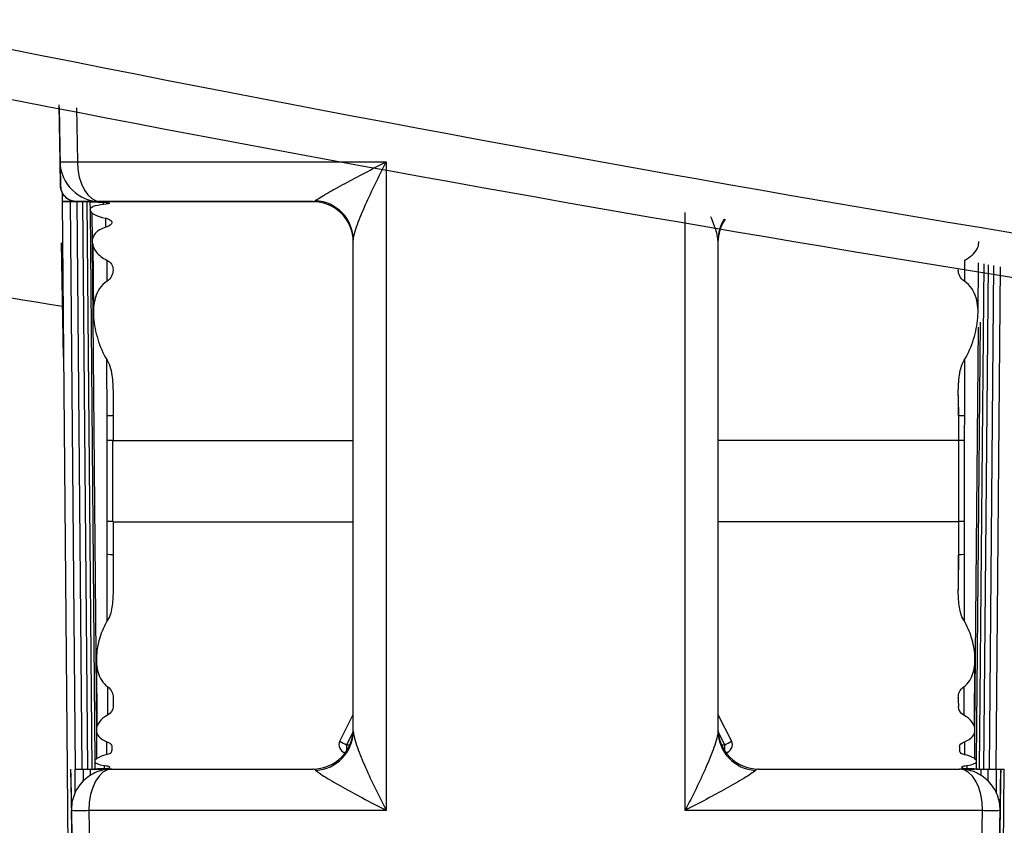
# Model space of a CAD drawing. Header units: millimetres. Extents: x 82 to 1337, y -230 to 1154.
# Tile 165 of 217: x 723 to 735, y 676 to 686. Entities that reach past the tile are written whole.
import ezdxf

# ---------------------------------------------------------------- set-up
doc = ezdxf.new("R2010")
doc.units = ezdxf.units.MM

msp = doc.modelspace()

# ---------------------------------------------------------------- linework, layer by layer
at = {"color": 7, "linetype": 'Continuous', "lineweight": 25}
for p, q in [((723.014, 683.951), (723.002, 684.653)), ((723.003, 684.622), (723.02, 683.657)), ((723.039, 683.577), (723.04, 683.46)), ((723.04, 683.46), (723.101, 676.46)), ((723.139, 683.46), (723.2, 676.46)), ((723.223, 683.46), (723.284, 676.46)), ((723.291, 683.46), (723.352, 676.46)), ((723.345, 683.46), (723.406, 676.46)), ((723.383, 683.459), (723.384, 683.358)), ((726.133, 683.46), (726.133, 683.46)), ((723.384, 683.354), (723.443, 676.565)), ((723.407, 683.326), (723.41, 682.967)), ((723.057, 681.54), (723.032, 682.951)), ((723.032, 682.951), (723.032, 682.951)), ((723.41, 682.935), (723.462, 676.954)), ((723.418, 682.942), (723.425, 682.083)), ((726.633, 676.926), (726.633, 682.985)), ((731.133, 682.985), (731.133, 676.926)), ((734.342, 682.084), (734.347, 682.703)), ((734.361, 676.46), (734.416, 682.692)), ((734.415, 676.46), (734.469, 682.682)), ((734.483, 676.46), (734.537, 682.671)), ((734.567, 676.46), (734.621, 682.656)), ((734.324, 676.557), (734.371, 681.971)), ((734.304, 676.955), (734.348, 681.913)), ((723.463, 677.812), (723.47, 676.978)), ((734.297, 676.978), (734.304, 677.813)), ((726.466, 676.805), (726.633, 677.133)), ((731.133, 677.133), (731.301, 676.805)), ((723.463, 676.942), (723.466, 676.585)), ((734.301, 676.587), (734.304, 676.941)), ((726.455, 676.76), (726.455, 676.76)), ((731.311, 676.76), (731.311, 676.76)), ((723.443, 676.557), (723.444, 676.46)), ((734.323, 676.46), (734.324, 676.556)), ((723.101, 676.46), (723.138, 672.163)), ((723.145, 676.46), (723.219, 672.225)), ((723.431, 676.46), (723.654, 676.46)), ((734.336, 676.46), (734.113, 676.46)), ((734.548, 672.225), (734.622, 676.46)), ((734.628, 672.163), (734.666, 676.46)), ((723.191, 673.851), (723.154, 675.951)), ((723.371, 675.951), (723.407, 673.908)), ((734.613, 675.951), (734.576, 673.851))]:
    msp.add_line(p, q, dxfattribs=at)
at = {"color": 8, "linetype": 'Continuous', "lineweight": 25}
for p, q in [((723.216, 684.616), (723.228, 683.951)), ((723.359, 683.46), (726.249, 683.46)), ((723.552, 683.423), (723.552, 683.452)), ((723.58, 683.143), (723.58, 683.255)), ((723.594, 682.478), (723.594, 682.736)), ((734.173, 682.736), (734.173, 682.478)), ((734.174, 681.51), (734.173, 680.819)), ((723.668, 681.072), (723.668, 680.818)), ((734.099, 680.818), (734.099, 681.073)), ((723.668, 680.512), (726.633, 680.512)), ((734.099, 680.512), (731.133, 680.512)), ((723.668, 679.512), (726.633, 679.512)), ((734.099, 679.512), (731.133, 679.512)), ((723.597, 678.29), (723.596, 679.105)), ((723.668, 679.103), (723.668, 678.668)), ((734.099, 678.668), (734.099, 679.103)), ((734.171, 679.105), (734.169, 678.29)), ((723.602, 677.126), (723.602, 677.475)), ((734.165, 677.475), (734.165, 677.126)), ((726.632, 676.92), (726.55, 676.76)), ((731.217, 676.76), (731.135, 676.92)), ((723.591, 676.637), (723.591, 676.798)), ((726.55, 676.76), (726.59, 676.76)), ((731.18, 676.76), (731.217, 676.76)), ((734.176, 676.798), (734.176, 676.637)), ((723.564, 676.464), (723.564, 676.505)), ((734.202, 676.505), (734.202, 676.464)), ((723.202, 676.159), (723.201, 676.46)), ((723.305, 676.31), (723.304, 676.46)), ((723.392, 676.384), (723.392, 676.46)), ((734.375, 676.46), (734.375, 676.377)), ((734.462, 676.46), (734.462, 676.311)), ((734.565, 676.46), (734.565, 676.161))]:
    msp.add_line(p, q, dxfattribs=at)
at = {"color": 7, "linetype": 'Continuous', "lineweight": 25, "flags": 128}
for points in [[(723.228, 683.951), (723.663, 683.951), (724.112, 683.951), (724.574, 683.951), (725.049, 683.951), (725.534, 683.951), (726.029, 683.951), (726.531, 683.951), (727.04, 683.951)], [(723.228, 683.951), (723.234, 683.855), (723.251, 683.763), (723.278, 683.678), (723.314, 683.603), (723.357, 683.543), (723.406, 683.497), (723.459, 683.469), (723.514, 683.46)], [(727.04, 683.951), (727.04, 682.951), (727.039, 678.952), (727.039, 675.951)], [(723.183, 683.46), (723.116, 683.46), (723.068, 683.46), (723.043, 683.46), (723.042, 683.46), (723.066, 683.46), (723.112, 683.46), (723.178, 683.46), (723.258, 683.46)], [(723.287, 683.46), (723.219, 683.46), (723.17, 683.46), (723.143, 683.46), (723.141, 683.46), (723.163, 683.46), (723.207, 683.46), (723.272, 683.46), (723.352, 683.46)], [(723.376, 683.46), (723.307, 683.46), (723.256, 683.46), (723.228, 683.46), (723.224, 683.46), (723.244, 683.46), (723.288, 683.46), (723.351, 683.46), (723.43, 683.46)], [(723.45, 683.46), (723.379, 683.46), (723.328, 683.46), (723.298, 683.46), (723.292, 683.46), (723.311, 683.46), (723.353, 683.46), (723.415, 683.46), (723.493, 683.46)], [(723.508, 683.46), (723.463, 683.46), (723.423, 683.46), (723.391, 683.46), (723.367, 683.46), (723.351, 683.46), (723.345, 683.46), (723.347, 683.46), (723.359, 683.46)], [(726.133, 683.46), (725.786, 683.46), (725.443, 683.46), (725.106, 683.46), (724.774, 683.46), (724.448, 683.46), (724.13, 683.46), (723.818, 683.46), (723.514, 683.46)], [(723.2, 676.46), (723.203, 676.46), (723.221, 676.46), (723.256, 676.46), (723.304, 676.46)], [(723.284, 676.46), (723.287, 676.46), (723.307, 676.46), (723.343, 676.46), (723.392, 676.46)], [(723.654, 676.46), (723.598, 676.45), (723.544, 676.421), (723.495, 676.374), (723.452, 676.311), (723.417, 676.233), (723.391, 676.145), (723.375, 676.05), (723.371, 675.951)], [(723.654, 676.46), (723.943, 676.46), (724.238, 676.46), (724.54, 676.46), (724.848, 676.46), (725.162, 676.46), (725.481, 676.46), (725.805, 676.46), (726.133, 676.46)], [(731.633, 676.46), (731.962, 676.46), (732.285, 676.46), (732.605, 676.46), (732.918, 676.46), (733.227, 676.46), (733.529, 676.46), (733.824, 676.46), (734.113, 676.46)], [(734.396, 675.951), (734.391, 676.05), (734.376, 676.145), (734.35, 676.233), (734.315, 676.311), (734.272, 676.374), (734.222, 676.421), (734.169, 676.45), (734.113, 676.46)], [(734.375, 676.46), (734.424, 676.46), (734.46, 676.46), (734.48, 676.46), (734.483, 676.46)], [(734.462, 676.46), (734.511, 676.46), (734.546, 676.46), (734.564, 676.46), (734.567, 676.46)], [(734.565, 676.46), (734.613, 676.46), (734.647, 676.46), (734.664, 676.46), (734.666, 676.46)], [(727.039, 675.951), (726.55, 675.951), (726.067, 675.951), (725.592, 675.951), (725.125, 675.951), (724.669, 675.951), (724.223, 675.951), (723.79, 675.951), (723.371, 675.951)], [(734.396, 675.951), (733.976, 675.951), (733.543, 675.951), (733.098, 675.951), (732.641, 675.951), (732.175, 675.951), (731.7, 675.951), (731.217, 675.951), (730.728, 675.951)], [(734.36, 673.908), (734.36, 673.96), (734.396, 675.951)]]:
    msp.add_lwpolyline(points, dxfattribs=at)
at = {"color": 8, "linetype": 'Continuous', "lineweight": 25, "flags": 128}
for points in [[(730.728, 675.951), (730.728, 676.951), (730.727, 680.951), (730.727, 683.325)], [(723.594, 680.819), (723.593, 681.481), (723.593, 681.509)]]:
    msp.add_lwpolyline(points, dxfattribs=at)
at = {"color": 7, "linetype": 'Continuous', "lineweight": 25}
for centre, radius, start, end in [((723.121, 688.078), 4.128, 268.5188, 271.4814), ((723.514, 683.96), 0.5, 181, 270), ((726.133, 682.96), 0.5, 0, 90), ((726.133, 682.96), 0.5, 0, 90), ((726.14, 682.979), 0.494, 0.6092, 87.0765), ((731.614, 682.984), 0.481, 147.0894, 179.9547), ((731.633, 682.96), 0.5, 145.3631, 180), ((731.633, 682.96), 0.5, 145.3629, 180), ((723.606, 679.399), 1.42, 87.4921, 90.4874), ((734.161, 679.399), 1.42, 89.5126, 92.5079), ((723.601, 678.268), 2.246, 88.2947, 90.1532), ((734.166, 678.268), 2.246, 89.8468, 91.7053), ((723.601, 676.881), 2.632, 88.5433, 90.0783), ((734.166, 676.881), 2.632, 89.9217, 91.4567), ((723.608, 677.766), 1.339, 87.4194, 90.4906), ((734.159, 677.766), 1.339, 89.5094, 92.5806), ((726.133, 676.96), 0.5, 270, 0), ((726.142, 676.934), 0.491, 273.3029, 359.1749), ((731.633, 676.96), 0.5, 180, 270), ((731.624, 676.934), 0.491, 180.8251, 266.6971), ((726.555, 676.76), 0.1, 153, 258.2194), ((726.555, 676.76), 0.1, 180, 258.2182), ((726.978, 677.65), 0.988, 238.805, 244.3399), ((730.789, 677.65), 0.988, 295.6601, 301.195), ((731.211, 676.76), 0.1, 281.784, 27), ((731.211, 676.76), 0.1, 281.7837, 0), ((723.262, 680.129), 4.179, 268.5148, 271.4855), ((734.504, 680.129), 4.179, 268.5145, 271.4852)]:
    msp.add_arc(centre, radius, start, end, dxfattribs=at)
at = {"color": 8, "linetype": 'Continuous', "lineweight": 25}
for centre, radius, start, end in [((727.899, 676.754), 1.349, 179.7521, 182.8832), ((729.913, 676.753), 1.304, 357.063, 0.3017)]:
    msp.add_arc(centre, radius, start, end, dxfattribs=at)
at = {"color": 7, "linetype": 'Continuous', "lineweight": 25}
for centre, start_param, end_param in [((673.67, 707.956), 4.702459, 4.702808), ((784.097, 707.956), 1.580377, 1.580726)]:
    msp.add_ellipse(centre, major_axis=(0, 2864.498), ratio=0.017455, start_param=start_param, end_param=end_param, dxfattribs=at)
for points, knots in [([(690.2, 699.996), (698.564, 697.393), (707.007, 695.113), (724.048, 691.195), (732.647, 689.557), (743.493, 687.914), (745.664, 687.606), (750.005, 687.033), (752.174, 686.767), (758.682, 686.032), (763.018, 685.625), (776.023, 684.651), (784.686, 684.329), (801.998, 684.332), (810.647, 684.657), (827.932, 685.956), (836.567, 686.93), (849.51, 688.888), (853.822, 689.624), (862.444, 691.264), (866.736, 692.165), (879.544, 695.109), (887.998, 697.392), (896.367, 699.996)], [0, 0, 0, 0, 0.125, 0.125, 0.25, 0.25, 0.28125, 0.28125, 0.3125, 0.3125, 0.375, 0.375, 0.5, 0.5, 0.625, 0.625, 0.75, 0.75, 0.8125, 0.8125, 0.875, 0.875, 1, 1, 1, 1]), ([(690.873, 696.421), (699.193, 693.919), (707.579, 691.73), (724.483, 687.969), (733, 686.397), (745.874, 684.506), (750.186, 683.953), (758.812, 683.007), (763.128, 682.613), (776.086, 681.67), (784.738, 681.356), (797.737, 681.361), (802.074, 681.441), (808.583, 681.682), (810.753, 681.782), (815.082, 682.021), (817.244, 682.16), (828.035, 682.955), (836.616, 683.903), (853.674, 686.417), (862.151, 687.983), (879.001, 691.734), (887.374, 693.919), (895.694, 696.421)], [0, 0, 0, 0, 0.125, 0.125, 0.25, 0.25, 0.3125, 0.3125, 0.375, 0.375, 0.5, 0.5, 0.5625, 0.5625, 0.59375, 0.59375, 0.625, 0.625, 0.75, 0.75, 0.875, 0.875, 1, 1, 1, 1]), ([(892.368, 692.214), (884.309, 689.901), (876.193, 687.876), (859.846, 684.397), (851.616, 682.943), (841.257, 681.485), (839.182, 681.212), (835.024, 680.7), (832.941, 680.463), (826.691, 679.805), (822.522, 679.44), (810.01, 678.565), (801.66, 678.273), (789.121, 678.272), (784.939, 678.345), (776.571, 678.637), (772.381, 678.857), (759.851, 679.734), (751.538, 680.609), (734.99, 682.937), (726.755, 684.39), (716.512, 686.569), (714.465, 687.024), (710.383, 687.967), (708.347, 688.457), (702.256, 689.977), (698.217, 691.061), (694.199, 692.214)], [0, 0, 0, 0, 0.125, 0.125, 0.25, 0.25, 0.28125, 0.28125, 0.3125, 0.3125, 0.375, 0.375, 0.5, 0.5, 0.5625, 0.5625, 0.625, 0.625, 0.75, 0.75, 0.875, 0.875, 0.90625, 0.90625, 0.9375, 0.9375, 1, 1, 1, 1]), ([(884.731, 689.342), (869.839, 685.547), (854.733, 682.678), (835.575, 680.271), (831.727, 679.848), (824.032, 679.125), (820.182, 678.824), (808.623, 678.102), (800.907, 677.863), (789.316, 677.866), (785.449, 677.927), (779.645, 678.111), (777.71, 678.188), (773.846, 678.371), (771.916, 678.478), (762.285, 679.085), (754.624, 679.811), (731.775, 682.692), (716.719, 685.55), (701.836, 689.342)], [0, 0, 0, 0, 0.25, 0.25, 0.3125, 0.3125, 0.375, 0.375, 0.5, 0.5, 0.5625, 0.5625, 0.59375, 0.59375, 0.625, 0.625, 0.75, 0.75, 1, 1, 1, 1]), ([(706.104, 685.378), (709.984, 684.564), (715.567, 683.392), (721.298, 682.455), (723.046, 682.169)], [0, 0, 0, 0, 0.695143, 1, 1, 1, 1]), ([(726.165, 683.472), (726.19, 683.492), (726.248, 683.527), (726.378, 683.602), (726.453, 683.643), (726.688, 683.77), (726.863, 683.861), (727.04, 683.951)], [0, 0, 0, 0, 0.25, 0.25, 0.5, 0.5, 1, 1, 1, 1]), ([(726.633, 682.985), (726.633, 683.027), (726.656, 683.101), (726.712, 683.255), (726.747, 683.339), (726.86, 683.594), (726.948, 683.774), (727.04, 683.951)], [0, 0, 0, 0, 0.25, 0.25, 0.5, 0.5, 1, 1, 1, 1]), ([(723.02, 683.657), (723.021, 683.642), (723.024, 683.613), (723.039, 683.572), (723.062, 683.536), (723.1, 683.499), (723.154, 683.471), (723.188, 683.466), (723.206, 683.463)], [0, 0, 0, 0, 0.107333, 0.216799, 0.329294, 0.446233, 0.700837, 1, 1, 1, 1]), ([(723.22, 683.46), (723.173, 683.46), (723.118, 683.479), (723.041, 683.556), (723.02, 683.61), (723.02, 683.657)], [0, 0, 0, 0, 0.5, 0.5, 1, 1, 1, 1]), ([(723.242, 683.46), (723.244, 683.46), (723.243, 683.46), (723.24, 683.46), (723.237, 683.46), (723.23, 683.46), (723.221, 683.46), (723.213, 683.46), (723.202, 683.46), (723.189, 683.46), (723.187, 683.46), (723.185, 683.46), (723.183, 683.46)], [0, 0, 0, 0, 0.0000503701, 0.0000503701, 0.0000503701, 0.0001007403, 0.0001007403, 0.0001007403, 0.0001511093, 0.0001511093, 0.0001511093, 0.0001581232, 0.0001581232, 0.0001581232, 0.0001581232]), ([(723.22, 683.46), (723.221, 683.46), (723.222, 683.46), (723.236, 683.46), (723.242, 683.46)], [0, 0, 0, 0, 0.49998, 1, 1, 1, 1]), ([(723.242, 683.46), (723.25, 683.46), (723.265, 683.46), (723.278, 683.46), (723.285, 683.46), (723.285, 683.46), (723.279, 683.46), (723.266, 683.46), (723.252, 683.46), (723.242, 683.46)], [0, 0, 0, 0, 0.114162, 0.234854, 0.362335, 0.496822, 0.616097, 0.747935, 1, 1, 1, 1]), ([(723.258, 683.46), (723.274, 683.46), (723.289, 683.46), (723.301, 683.46), (723.313, 683.46), (723.324, 683.46), (723.332, 683.46), (723.34, 683.46), (723.346, 683.46), (723.348, 683.46), (723.349, 683.46), (723.349, 683.46), (723.349, 683.46)], [0, 0, 0, 0, 0.0000503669, 0.0000503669, 0.0000503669, 0.0001007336, 0.0001007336, 0.0001007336, 0.0001511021, 0.0001511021, 0.0001511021, 0.0001532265, 0.0001532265, 0.0001532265, 0.0001532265]), ([(723.349, 683.46), (723.35, 683.46), (723.349, 683.46), (723.346, 683.46), (723.342, 683.46), (723.335, 683.46), (723.326, 683.46), (723.317, 683.46), (723.306, 683.46), (723.293, 683.46), (723.291, 683.46), (723.289, 683.46), (723.287, 683.46)], [0.0000049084, 0.0000049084, 0.0000049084, 0.0000049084, 0.0000503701, 0.0000503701, 0.0000503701, 0.0001007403, 0.0001007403, 0.0001007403, 0.0001511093, 0.0001511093, 0.0001511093, 0.0001581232, 0.0001581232, 0.0001581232, 0.0001581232]), ([(723.352, 683.46), (723.367, 683.46), (723.382, 683.46), (723.394, 683.46), (723.406, 683.46), (723.416, 683.46), (723.424, 683.46), (723.432, 683.46), (723.437, 683.46), (723.44, 683.46), (723.44, 683.46), (723.44, 683.46), (723.44, 683.46)], [0, 0, 0, 0, 0.0000503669, 0.0000503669, 0.0000503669, 0.0001007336, 0.0001007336, 0.0001007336, 0.0001511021, 0.0001511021, 0.0001511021, 0.0001532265, 0.0001532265, 0.0001532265, 0.0001532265]), ([(723.44, 683.46), (723.441, 683.46), (723.44, 683.46), (723.436, 683.46), (723.432, 683.46), (723.425, 683.46), (723.416, 683.46), (723.407, 683.46), (723.395, 683.46), (723.382, 683.46), (723.38, 683.46), (723.378, 683.46), (723.376, 683.46)], [0.0000049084, 0.0000049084, 0.0000049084, 0.0000049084, 0.0000503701, 0.0000503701, 0.0000503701, 0.0001007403, 0.0001007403, 0.0001007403, 0.0001511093, 0.0001511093, 0.0001511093, 0.0001581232, 0.0001581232, 0.0001581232, 0.0001581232]), ([(723.552, 683.423), (723.498, 683.418), (723.453, 683.41), (723.395, 683.387), (723.381, 683.372), (723.389, 683.322), (723.462, 683.279), (723.573, 683.257)], [0, 0, 0, 0, 0.25, 0.25, 0.5, 0.5, 1, 1, 1, 1]), ([(723.43, 683.46), (723.445, 683.46), (723.459, 683.46), (723.471, 683.46), (723.483, 683.46), (723.494, 683.46), (723.501, 683.46), (723.509, 683.46), (723.514, 683.46), (723.516, 683.46), (723.516, 683.46), (723.516, 683.46), (723.516, 683.46)], [0, 0, 0, 0, 0.0000503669, 0.0000503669, 0.0000503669, 0.0001007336, 0.0001007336, 0.0001007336, 0.0001511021, 0.0001511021, 0.0001511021, 0.0001532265, 0.0001532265, 0.0001532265, 0.0001532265]), ([(723.516, 683.46), (723.517, 683.46), (723.515, 683.46), (723.511, 683.46), (723.507, 683.46), (723.5, 683.46), (723.49, 683.46), (723.481, 683.46), (723.469, 683.46), (723.455, 683.46), (723.454, 683.46), (723.452, 683.46), (723.45, 683.46)], [0.0000049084, 0.0000049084, 0.0000049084, 0.0000049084, 0.0000503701, 0.0000503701, 0.0000503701, 0.0001007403, 0.0001007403, 0.0001007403, 0.0001511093, 0.0001511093, 0.0001511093, 0.0001581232, 0.0001581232, 0.0001581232, 0.0001581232]), ([(723.493, 683.46), (723.508, 683.46), (723.522, 683.46), (723.534, 683.46), (723.546, 683.46), (723.556, 683.46), (723.563, 683.46), (723.57, 683.46), (723.575, 683.46), (723.577, 683.46), (723.577, 683.46), (723.577, 683.46), (723.577, 683.46)], [0, 0, 0, 0, 0.0000503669, 0.0000503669, 0.0000503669, 0.0001007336, 0.0001007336, 0.0001007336, 0.0001511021, 0.0001511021, 0.0001511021, 0.0001532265, 0.0001532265, 0.0001532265, 0.0001532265]), ([(723.577, 683.46), (723.577, 683.46), (723.575, 683.46), (723.571, 683.46), (723.567, 683.46), (723.559, 683.46), (723.55, 683.46), (723.54, 683.46), (723.528, 683.46), (723.514, 683.46), (723.512, 683.46), (723.51, 683.46), (723.508, 683.46)], [0.0000049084, 0.0000049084, 0.0000049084, 0.0000049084, 0.0000503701, 0.0000503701, 0.0000503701, 0.0001007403, 0.0001007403, 0.0001007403, 0.0001511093, 0.0001511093, 0.0001511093, 0.0001581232, 0.0001581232, 0.0001581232, 0.0001581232]), ([(723.541, 683.452), (723.556, 683.452), (723.569, 683.451), (723.581, 683.45), (723.593, 683.449), (723.602, 683.448), (723.609, 683.446), (723.616, 683.445), (723.621, 683.443), (723.622, 683.441), (723.622, 683.441), (723.623, 683.441), (723.623, 683.441)], [0, 0, 0, 0, 0.0000503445, 0.0000503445, 0.0000503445, 0.0001006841, 0.0001006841, 0.0001006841, 0.0001511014, 0.0001511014, 0.0001511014, 0.0001537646, 0.0001537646, 0.0001537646, 0.0001537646]), ([(723.573, 683.257), (723.588, 683.254), (723.602, 683.249), (723.613, 683.245), (723.624, 683.24), (723.634, 683.234), (723.64, 683.228), (723.647, 683.222), (723.651, 683.214), (723.653, 683.207), (723.653, 683.206), (723.653, 683.205), (723.653, 683.204)], [0, 0, 0, 0, 0.0000515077, 0.0000515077, 0.0000515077, 0.0001028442, 0.0001028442, 0.0001028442, 0.0001569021, 0.0001569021, 0.0001569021, 0.0001637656, 0.0001637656, 0.0001637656, 0.0001637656]), ([(723.58, 683.143), (723.521, 683.125), (723.476, 683.099), (723.42, 683.035), (723.408, 682.997), (723.413, 682.92), (723.43, 682.879), (723.491, 682.802), (723.534, 682.765), (723.592, 682.738)], [0, 0, 0, 0, 0.25, 0.25, 0.5, 0.5, 0.75, 0.75, 1, 1, 1, 1]), ([(734.175, 682.738), (734.183, 682.742), (734.227, 682.764), (734.292, 682.816), (734.348, 682.894), (734.351, 682.944), (734.352, 682.967)], [0, 0, 0, 0, 0.06465, 0.383528, 0.708015, 1, 1, 1, 1]), ([(723.668, 682.614), (723.669, 682.59), (723.663, 682.566), (723.639, 682.518), (723.621, 682.495), (723.594, 682.478)], [0, 0, 0, 0, 0.5, 0.5, 1, 1, 1, 1]), ([(734.173, 682.478), (734.146, 682.495), (734.128, 682.518), (734.104, 682.565), (734.098, 682.59), (734.098, 682.614)], [0, 0, 0, 0, 0.5, 0.5, 1, 1, 1, 1]), ([(723.594, 682.478), (723.517, 682.428), (723.474, 682.354), (723.426, 682.197), (723.421, 682.113), (723.435, 681.939), (723.453, 681.852), (723.507, 681.677), (723.543, 681.587), (723.596, 681.505)], [0, 0, 0, 0, 0.25, 0.25, 0.5, 0.5, 0.75, 0.75, 1, 1, 1, 1]), ([(734.171, 681.505), (734.224, 681.587), (734.259, 681.675), (734.314, 681.851), (734.332, 681.939), (734.346, 682.11), (734.341, 682.196), (734.293, 682.354), (734.25, 682.428), (734.173, 682.478)], [0, 0, 0, 0, 0.25, 0.25, 0.5, 0.5, 0.75, 0.75, 1, 1, 1, 1]), ([(723.596, 681.505), (723.616, 681.473), (723.628, 681.438), (723.647, 681.366), (723.653, 681.33), (723.666, 681.22), (723.669, 681.145), (723.669, 681.069)], [0, 0, 0, 0, 0.25, 0.25, 0.5, 0.5, 1, 1, 1, 1]), ([(734.098, 681.069), (734.098, 681.145), (734.1, 681.22), (734.114, 681.33), (734.12, 681.367), (734.139, 681.439), (734.151, 681.473), (734.171, 681.505)], [0, 0, 0, 0, 0.5, 0.5, 0.75, 0.75, 1, 1, 1, 1]), ([(723.595, 680.513), (723.595, 680.593), (723.594, 680.674), (723.594, 680.754), (723.594, 680.775), (723.594, 680.797), (723.594, 680.819)], [0, 0, 0, 0, 0.0002401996, 0.0002401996, 0.0002401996, 0.0003057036, 0.0003057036, 0.0003057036, 0.0003057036]), ([(734.173, 680.819), (734.173, 680.733), (734.172, 680.646), (734.172, 680.56), (734.172, 680.544), (734.172, 680.529), (734.172, 680.513)], [0, 0, 0, 0, 0.0002591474, 0.0002591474, 0.0002591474, 0.0003057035, 0.0003057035, 0.0003057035, 0.0003057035]), ([(723.597, 679.513), (723.597, 679.59), (723.597, 679.666), (723.597, 679.743), (723.596, 680), (723.596, 680.257), (723.595, 680.513)], [0, 0, 0, 0, 0.000229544, 0.000229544, 0.000229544, 0.00100018, 0.00100018, 0.00100018, 0.00100018]), ([(734.172, 680.513), (734.172, 680.433), (734.171, 680.353), (734.171, 680.273), (734.171, 680.02), (734.17, 679.767), (734.17, 679.513)], [0, 0, 0, 0, 0.000240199, 0.000240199, 0.000240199, 0.00100018, 0.00100018, 0.00100018, 0.00100018]), ([(723.596, 679.105), (723.596, 679.19), (723.597, 679.275), (723.597, 679.36), (723.597, 679.411), (723.597, 679.462), (723.597, 679.513)], [0, 0, 0, 0, 0.0002553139, 0.0002553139, 0.0002553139, 0.0004085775, 0.0004085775, 0.0004085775, 0.0004085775]), ([(734.17, 679.513), (734.169, 679.437), (734.17, 679.36), (734.17, 679.284), (734.17, 679.224), (734.171, 679.164), (734.171, 679.105)], [0, 0, 0, 0, 0.0002295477, 0.0002295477, 0.0002295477, 0.0004085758, 0.0004085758, 0.0004085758, 0.0004085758]), ([(723.669, 678.676), (723.669, 678.609), (723.666, 678.544), (723.649, 678.415), (723.636, 678.351), (723.6, 678.295)], [0, 0, 0, 0, 0.5, 0.5, 1, 1, 1, 1]), ([(734.166, 678.295), (734.131, 678.351), (734.118, 678.415), (734.101, 678.544), (734.098, 678.609), (734.098, 678.676)], [0, 0, 0, 0, 0.5, 0.5, 1, 1, 1, 1]), ([(723.6, 678.295), (723.557, 678.227), (723.527, 678.153), (723.483, 678.007), (723.469, 677.932), (723.46, 677.789), (723.464, 677.717), (723.505, 677.584), (723.541, 677.52), (723.602, 677.475)], [0, 0, 0, 0, 0.25, 0.25, 0.5, 0.5, 0.75, 0.75, 1, 1, 1, 1]), ([(734.165, 677.475), (734.227, 677.52), (734.262, 677.583), (734.303, 677.717), (734.307, 677.788), (734.298, 677.933), (734.284, 678.007), (734.24, 678.153), (734.209, 678.227), (734.166, 678.295)], [0, 0, 0, 0, 0.25, 0.25, 0.5, 0.5, 0.75, 0.75, 1, 1, 1, 1]), ([(734.098, 677.342), (734.098, 677.365), (734.103, 677.389), (734.125, 677.435), (734.141, 677.457), (734.165, 677.475)], [0, 0, 0, 0, 0.5, 0.5, 1, 1, 1, 1]), ([(723.599, 677.124), (723.513, 677.079), (723.466, 677.01), (723.461, 676.918), (723.471, 676.888), (723.513, 676.837), (723.547, 676.814), (723.591, 676.798)], [0, 0, 0, 0, 0.5, 0.5, 0.75, 0.75, 1, 1, 1, 1]), ([(734.176, 676.798), (734.22, 676.814), (734.254, 676.837), (734.297, 676.889), (734.306, 676.919), (734.3, 677.011), (734.254, 677.079), (734.168, 677.124)], [0, 0, 0, 0, 0.25, 0.25, 0.5, 0.5, 1, 1, 1, 1]), ([(726.633, 676.926), (726.633, 676.881), (726.656, 676.806), (726.712, 676.649), (726.746, 676.565), (726.859, 676.308), (726.947, 676.128), (727.039, 675.951)], [0, 0, 0, 0, 0.25, 0.25, 0.5, 0.5, 1, 1, 1, 1]), ([(731.133, 676.926), (731.133, 676.881), (731.111, 676.806), (731.055, 676.649), (731.02, 676.565), (730.908, 676.308), (730.82, 676.128), (730.728, 675.951)], [0, 0, 0, 0, 0.25, 0.25, 0.5, 0.5, 1, 1, 1, 1]), ([(723.591, 676.798), (723.605, 676.793), (723.618, 676.787), (723.628, 676.78), (723.637, 676.773), (723.645, 676.765), (723.649, 676.757), (723.653, 676.751), (723.655, 676.743), (723.655, 676.737)], [0, 0, 0, 0, 0.000055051, 0.000055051, 0.000055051, 0.0001098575, 0.0001098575, 0.0001098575, 0.0001586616, 0.0001586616, 0.0001586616, 0.0001586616]), ([(723.581, 676.634), (723.499, 676.615), (723.447, 676.585), (723.439, 676.535), (723.485, 676.515), (723.564, 676.505)], [0, 0, 0, 0, 0.5, 0.5, 1, 1, 1, 1]), ([(734.186, 676.634), (734.171, 676.637), (734.158, 676.641), (734.148, 676.646), (734.138, 676.651), (734.129, 676.657), (734.124, 676.663), (734.119, 676.668), (734.116, 676.675), (734.115, 676.681)], [0, 0, 0, 0, 0.0000521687, 0.0000521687, 0.0000521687, 0.0001041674, 0.0001041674, 0.0001041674, 0.0001543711, 0.0001543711, 0.0001543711, 0.0001543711]), ([(734.202, 676.505), (734.282, 676.515), (734.328, 676.535), (734.32, 676.585), (734.268, 676.615), (734.186, 676.634)], [0, 0, 0, 0, 0.5, 0.5, 1, 1, 1, 1]), ([(723.564, 676.505), (723.578, 676.503), (723.59, 676.501), (723.6, 676.499), (723.609, 676.496), (723.616, 676.494), (723.621, 676.492), (723.624, 676.489), (723.626, 676.487), (723.626, 676.485)], [0, 0, 0, 0, 0.0000509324, 0.0000509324, 0.0000509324, 0.0001018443, 0.0001018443, 0.0001018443, 0.000147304, 0.000147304, 0.000147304, 0.000147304]), ([(734.141, 676.485), (734.141, 676.488), (734.143, 676.49), (734.148, 676.492), (734.153, 676.495), (734.161, 676.497), (734.171, 676.499), (734.18, 676.501), (734.19, 676.503), (734.202, 676.505)], [0, 0, 0, 0, 0.0000511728, 0.0000511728, 0.0000511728, 0.0001023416, 0.0001023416, 0.0001023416, 0.0001473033, 0.0001473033, 0.0001473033, 0.0001473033]), ([(723.654, 676.46), (723.595, 676.46), (723.53, 676.449), (723.406, 676.399), (723.346, 676.36), (723.248, 676.261), (723.21, 676.2), (723.163, 676.075), (723.153, 676.011), (723.154, 675.951)], [0, 0, 0, 0, 0.25, 0.25, 0.5, 0.5, 0.75, 0.75, 1, 1, 1, 1]), ([(723.201, 676.46), (723.213, 676.46), (723.236, 676.46), (723.251, 676.46), (723.251, 676.46), (723.251, 676.46)], [0, 0, 0, 0, 0.398118, 0.796235, 1, 1, 1, 1]), ([(723.304, 676.46), (723.316, 676.46), (723.339, 676.46), (723.356, 676.46), (723.356, 676.46), (723.356, 676.46)], [0, 0, 0, 0, 0.390037, 0.780074, 1, 1, 1, 1]), ([(723.392, 676.46), (723.404, 676.46), (723.428, 676.46), (723.445, 676.46), (723.446, 676.46), (723.446, 676.46)], [0, 0, 0, 0, 0.382259, 0.764518, 1, 1, 1, 1]), ([(723.465, 676.46), (723.477, 676.46), (723.501, 676.46), (723.52, 676.46), (723.52, 676.46), (723.52, 676.46)], [0, 0, 0, 0, 0.374828, 0.749655, 1, 1, 1, 1]), ([(723.522, 676.46), (723.536, 676.46), (723.547, 676.46), (723.557, 676.46), (723.566, 676.46), (723.573, 676.46), (723.577, 676.46), (723.58, 676.46), (723.582, 676.46), (723.581, 676.46)], [0, 0, 0, 0, 0.0000503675, 0.0000503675, 0.0000503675, 0.0001007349, 0.0001007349, 0.0001007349, 0.0001461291, 0.0001461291, 0.0001461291, 0.0001461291]), ([(723.62, 676.471), (723.619, 676.469), (723.615, 676.468), (723.609, 676.467), (723.603, 676.466), (723.594, 676.465), (723.583, 676.464), (723.573, 676.464), (723.561, 676.463), (723.548, 676.463)], [0, 0, 0, 0, 0.0000505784, 0.0000505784, 0.0000505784, 0.0001011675, 0.0001011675, 0.0001011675, 0.000146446, 0.000146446, 0.000146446, 0.000146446]), ([(726.171, 676.443), (726.195, 676.42), (726.252, 676.384), (726.381, 676.305), (726.455, 676.263), (726.689, 676.133), (726.863, 676.041), (727.039, 675.951)], [0, 0, 0, 0, 0.25, 0.25, 0.5, 0.5, 1, 1, 1, 1]), ([(731.596, 676.443), (731.572, 676.42), (731.515, 676.384), (731.386, 676.305), (731.311, 676.263), (731.078, 676.133), (730.904, 676.041), (730.728, 675.951)], [0, 0, 0, 0, 0.25, 0.25, 0.5, 0.5, 1, 1, 1, 1]), ([(734.613, 675.951), (734.614, 676.011), (734.604, 676.075), (734.556, 676.2), (734.518, 676.261), (734.42, 676.36), (734.361, 676.399), (734.236, 676.449), (734.172, 676.46), (734.113, 676.46)], [0, 0, 0, 0, 0.25, 0.25, 0.5, 0.5, 0.75, 0.75, 1, 1, 1, 1]), ([(734.219, 676.463), (734.205, 676.463), (734.192, 676.464), (734.181, 676.465), (734.17, 676.465), (734.162, 676.466), (734.156, 676.467), (734.151, 676.468), (734.148, 676.47), (734.147, 676.471)], [0, 0, 0, 0, 0.000050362, 0.000050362, 0.000050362, 0.0001007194, 0.0001007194, 0.0001007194, 0.0001464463, 0.0001464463, 0.0001464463, 0.0001464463]), ([(734.186, 676.46), (734.185, 676.46), (734.187, 676.46), (734.191, 676.46), (734.196, 676.46), (734.203, 676.46), (734.213, 676.46), (734.222, 676.46), (734.233, 676.46), (734.245, 676.46)], [0, 0, 0, 0, 0.0000503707, 0.0000503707, 0.0000503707, 0.0001007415, 0.0001007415, 0.0001007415, 0.0001461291, 0.0001461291, 0.0001461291, 0.0001461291]), ([(734.247, 676.46), (734.247, 676.46), (734.248, 676.46), (734.268, 676.46), (734.291, 676.46), (734.302, 676.46)], [0, 0, 0, 0, 0.288556, 0.662318, 1, 1, 1, 1]), ([(734.321, 676.46), (734.322, 676.46), (734.322, 676.46), (734.341, 676.46), (734.364, 676.46), (734.375, 676.46)], [0, 0, 0, 0, 0.274509, 0.655651, 1, 1, 1, 1]), ([(734.411, 676.46), (734.411, 676.46), (734.411, 676.46), (734.429, 676.46), (734.452, 676.46), (734.462, 676.46)], [0, 0, 0, 0, 0.259877, 0.648706, 1, 1, 1, 1]), ([(734.516, 676.46), (734.516, 676.46), (734.516, 676.46), (734.533, 676.46), (734.555, 676.46), (734.565, 676.46)], [0, 0, 0, 0, 0.244628, 0.641468, 1, 1, 1, 1])]:
    msp.add_open_spline(points, degree=3, knots=knots, dxfattribs=at)
for points in [[(723.02, 683.657), (723.02, 683.657), (723.014, 683.951), (723.014, 683.951)], [(723.22, 683.46), (723.22, 683.46), (723.514, 683.46), (723.514, 683.46)], [(723.359, 683.46), (723.387, 683.46), (723.455, 683.455), (723.541, 683.452)], [(723.623, 683.441), (723.623, 683.435), (723.596, 683.428), (723.552, 683.423)], [(726.133, 683.46), (726.144, 683.46), (726.155, 683.464), (726.165, 683.472)], [(723.653, 683.204), (723.654, 683.182), (723.627, 683.157), (723.58, 683.143)], [(723.592, 682.738), (723.645, 682.712), (723.668, 682.667), (723.668, 682.621)], [(723.668, 682.621), (723.668, 682.619), (723.668, 682.617), (723.668, 682.614)], [(734.099, 682.621), (734.099, 682.619), (734.098, 682.617), (734.098, 682.614)], [(723.669, 681.069), (723.668, 680.985), (723.668, 680.902), (723.668, 680.818)], [(734.098, 681.069), (734.098, 680.985), (734.099, 680.902), (734.099, 680.818)], [(723.668, 680.818), (723.668, 680.717), (723.668, 680.615), (723.668, 680.512)], [(734.099, 680.818), (734.099, 680.717), (734.099, 680.615), (734.099, 680.512)], [(723.668, 679.512), (723.668, 679.375), (723.668, 679.238), (723.668, 679.103)], [(734.099, 679.512), (734.099, 679.375), (734.099, 679.238), (734.099, 679.103)], [(723.668, 679.103), (723.668, 678.959), (723.668, 678.817), (723.669, 678.676)], [(734.099, 679.103), (734.099, 678.959), (734.098, 678.817), (734.098, 678.676)], [(723.602, 677.475), (723.649, 677.439), (723.669, 677.389), (723.669, 677.342)], [(723.668, 677.231), (723.667, 677.19), (723.647, 677.149), (723.599, 677.124)], [(723.669, 677.342), (723.669, 677.304), (723.668, 677.267), (723.668, 677.231)], [(734.098, 677.342), (734.098, 677.304), (734.099, 677.267), (734.099, 677.231)], [(734.168, 677.124), (734.12, 677.149), (734.1, 677.19), (734.099, 677.231)], [(734.112, 676.737), (734.111, 676.759), (734.134, 676.783), (734.176, 676.798)], [(723.651, 676.681), (723.65, 676.661), (723.625, 676.644), (723.581, 676.634)], [(723.655, 676.737), (723.654, 676.717), (723.653, 676.698), (723.651, 676.681)], [(734.112, 676.737), (734.113, 676.717), (734.114, 676.698), (734.115, 676.681)], [(723.145, 676.46), (723.15, 676.206), (723.154, 675.951), (723.154, 675.951)], [(723.548, 676.463), (723.496, 676.462), (723.455, 676.46), (723.431, 676.46)], [(723.626, 676.485), (723.624, 676.48), (723.622, 676.475), (723.62, 676.471)], [(726.171, 676.443), (726.159, 676.455), (726.146, 676.46), (726.133, 676.46)], [(731.633, 676.46), (731.621, 676.46), (731.608, 676.455), (731.596, 676.443)], [(734.141, 676.485), (734.143, 676.48), (734.145, 676.475), (734.147, 676.471)], [(734.336, 676.46), (734.312, 676.46), (734.271, 676.462), (734.219, 676.463)], [(734.622, 676.46), (734.617, 676.206), (734.613, 675.951), (734.613, 675.951)]]:
    msp.add_open_spline(points, degree=3, dxfattribs=at)
at = {"color": 8, "linetype": 'Continuous', "lineweight": 25}
msp.add_open_spline([(731.133, 682.985), (731.13, 683.012), (731.126, 683.044), (731.098, 683.139), (731.07, 683.209), (731.046, 683.271)], degree=3, knots=[0, 0, 0, 0, 0.37679, 0.451029, 1, 1, 1, 1], dxfattribs=at)

doc.saveas('drawing.dxf')
